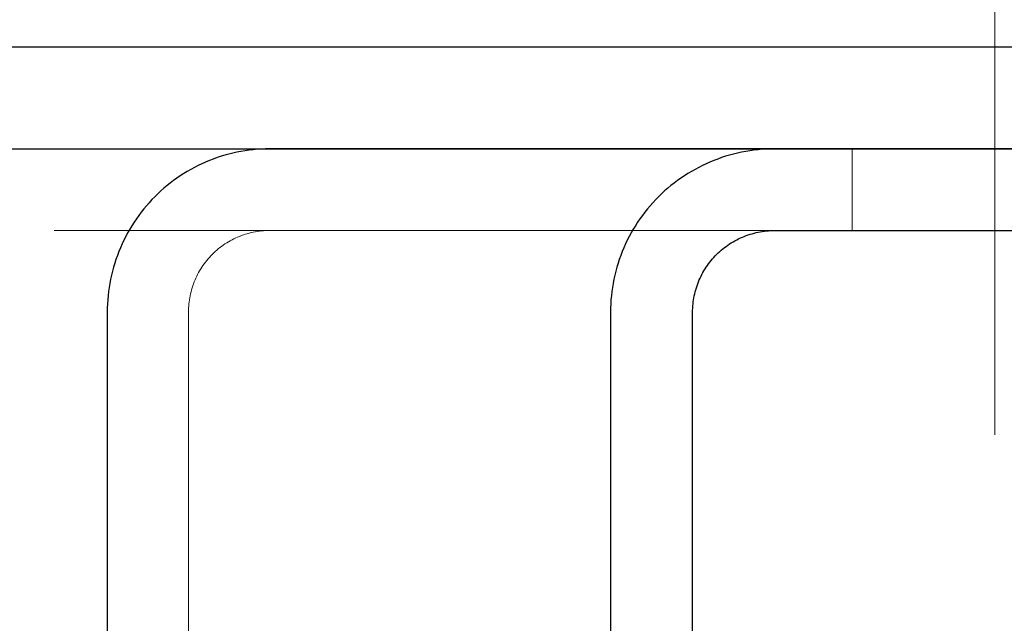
# Model space of a CAD drawing. Header units: millimetres. Extents: x -870 to -358, y 12812 to 13184.
# Tile 22 of 32: x -604.25 to -599.43, y 12903.19 to 12906.15. Entities that reach past the tile are written whole.
import ezdxf

# ---------------------------------------------------------------- set-up
doc = ezdxf.new("R2010")
doc.units = ezdxf.units.MM
doc.header["$LTSCALE"] = 10
doc.linetypes.add('HIDDEN', pattern=[0.375, 0.25, -0.125])
doc.linetypes.add('MITTE', pattern=[2, 1.25, -0.25, 0.25, -0.25])
for name, color, linetype, lineweight in [('PS_Hidden', 2, 'HIDDEN', 9), ('PS_Mid', 5, 'MITTE', 15), ('PS_Shape', 161, 'Continuous', 30), ('PS_SOLID', 7, 'Continuous', 30)]:
    doc.layers.add(name, color=color, linetype=linetype, lineweight=lineweight)

# ---------------------------------------------------------------- blocks, each defined once
blk = doc.blocks.new('*X209')
at = {"layer": 'PS_Hidden', "color": 2, "linetype": 'HIDDEN'}
for p, q in [((-600.176, 12905.1153), (-600.176, 12905.5153)), ((-603.1581, 12905.0938), (-603.1676, 12905.0904)), ((-603.1485, 12905.0969), (-603.1581, 12905.0938)), ((-603.1389, 12905.0998), (-603.1485, 12905.0969)), ((-603.1291, 12905.1025), (-603.1389, 12905.0998)), ((-603.1193, 12905.1049), (-603.1291, 12905.1025)), ((-603.1095, 12905.1071), (-603.1193, 12905.1049)), ((-603.0996, 12905.109), (-603.1095, 12905.1071)), ((-603.0897, 12905.1107), (-603.0996, 12905.109)), ((-603.0797, 12905.1121), (-603.0897, 12905.1107)), ((-603.0697, 12905.1132), (-603.0797, 12905.1121)), ((-603.0596, 12905.1141), (-603.0697, 12905.1132)), ((-603.0496, 12905.1148), (-603.0596, 12905.1141)), ((-603.0395, 12905.1151), (-603.0496, 12905.1148)), ((-603.0294, 12905.1153), (-603.0395, 12905.1151)), ((-600.5548, 12905.1153), (-603.0294, 12905.1153)), ((-603.2483, 12905.0493), (-603.2567, 12905.0436)), ((-603.2398, 12905.0547), (-603.2483, 12905.0493)), ((-603.2312, 12905.06), (-603.2398, 12905.0547)), ((-603.2225, 12905.065), (-603.2312, 12905.06)), ((-603.2136, 12905.0698), (-603.2225, 12905.065)), ((-603.2046, 12905.0744), (-603.2136, 12905.0698)), ((-603.1955, 12905.0787), (-603.2046, 12905.0744)), ((-603.1863, 12905.0829), (-603.1955, 12905.0787)), ((-603.177, 12905.0867), (-603.1863, 12905.0829)), ((-603.1676, 12905.0904), (-603.177, 12905.0867)), ((-603.3107, 12904.9981), (-603.3177, 12904.9909)), ((-603.3035, 12905.0052), (-603.3107, 12904.9981)), ((-603.2961, 12905.0121), (-603.3035, 12905.0052)), ((-603.2885, 12905.0188), (-603.2961, 12905.0121)), ((-603.2808, 12905.0253), (-603.2885, 12905.0188)), ((-603.2729, 12905.0316), (-603.2808, 12905.0253)), ((-603.2648, 12905.0377), (-603.2729, 12905.0316)), ((-603.2567, 12905.0436), (-603.2648, 12905.0377)), ((-603.35, 12904.952), (-603.3559, 12904.9438)), ((-603.344, 12904.9601), (-603.35, 12904.952)), ((-603.3377, 12904.9681), (-603.344, 12904.9601)), ((-603.3312, 12904.9758), (-603.3377, 12904.9681)), ((-603.3246, 12904.9834), (-603.3312, 12904.9758)), ((-603.3177, 12904.9909), (-603.3246, 12904.9834)), ((-603.382, 12904.9005), (-603.3865, 12904.8914)), ((-603.3772, 12904.9094), (-603.382, 12904.9005)), ((-603.3722, 12904.9182), (-603.3772, 12904.9094)), ((-603.367, 12904.9269), (-603.3722, 12904.9182)), ((-603.3615, 12904.9354), (-603.367, 12904.9269)), ((-603.3559, 12904.9438), (-603.3615, 12904.9354)), ((-603.4024, 12904.8542), (-603.4058, 12904.8447)), ((-603.3988, 12904.8637), (-603.4024, 12904.8542)), ((-603.3949, 12904.873), (-603.3988, 12904.8637)), ((-603.3909, 12904.8823), (-603.3949, 12904.873)), ((-603.3865, 12904.8914), (-603.3909, 12904.8823)), ((-603.4169, 12904.8057), (-603.419, 12904.7958)), ((-603.4145, 12904.8155), (-603.4169, 12904.8057)), ((-603.4118, 12904.8253), (-603.4145, 12904.8155)), ((-603.4089, 12904.835), (-603.4118, 12904.8253)), ((-603.4058, 12904.8447), (-603.4089, 12904.835)), ((-603.4251, 12904.7557), (-603.426, 12904.7457)), ((-603.424, 12904.7658), (-603.4251, 12904.7557)), ((-603.4226, 12904.7758), (-603.424, 12904.7658)), ((-603.4209, 12904.7858), (-603.4226, 12904.7758)), ((-603.419, 12904.7958), (-603.4209, 12904.7858)), ((-603.427, 12904.7254), (-603.4272, 12904.7153)), ((-603.4272, 12904.7153), (-603.4272, 12900.3153)), ((-603.4272, 12904.7153), (-603.4272, 12904.7153)), ((-603.4267, 12904.7355), (-603.427, 12904.7254)), ((-603.426, 12904.7457), (-603.4267, 12904.7355))]:
    blk.add_line(p, q, dxfattribs=at)
at = {"layer": 'PS_Mid', "color": 5, "linetype": 'MITTE'}
blk.add_line((-599.476, 12906.5153), (-599.476, 12904.1153), dxfattribs=at)
at = {"layer": 'PS_SOLID', "color": 7, "linetype": 'Continuous'}
for p, q in [((-603.2676, 12905.4786), (-603.2867, 12905.4723)), ((-603.2483, 12905.4844), (-603.2676, 12905.4786)), ((-603.2288, 12905.4897), (-603.2483, 12905.4844)), ((-603.2093, 12905.4946), (-603.2288, 12905.4897)), ((-603.1896, 12905.4989), (-603.2093, 12905.4946)), ((-603.1698, 12905.5027), (-603.1896, 12905.4989)), ((-603.1499, 12905.5061), (-603.1698, 12905.5027)), ((-603.1299, 12905.5089), (-603.1499, 12905.5061)), ((-603.1099, 12905.5112), (-603.1299, 12905.5089)), ((-603.0898, 12905.513), (-603.1099, 12905.5112)), ((-603.0697, 12905.5143), (-603.0898, 12905.513)), ((-603.0496, 12905.515), (-603.0697, 12905.5143)), ((-603.0294, 12905.5153), (-603.0496, 12905.515)), ((-600.5548, 12905.5153), (-603.0294, 12905.5153)), ((-600.7956, 12905.4786), (-600.815, 12905.4723)), ((-600.7761, 12905.4844), (-600.7956, 12905.4786)), ((-600.7564, 12905.4897), (-600.7761, 12905.4844)), ((-600.7366, 12905.4946), (-600.7564, 12905.4897)), ((-600.7167, 12905.4989), (-600.7366, 12905.4946)), ((-600.6967, 12905.5027), (-600.7167, 12905.4989)), ((-600.6766, 12905.5061), (-600.6967, 12905.5027)), ((-600.6564, 12905.5089), (-600.6766, 12905.5061)), ((-600.6362, 12905.5112), (-600.6564, 12905.5089)), ((-600.6159, 12905.513), (-600.6362, 12905.5112)), ((-600.5955, 12905.5143), (-600.6159, 12905.513)), ((-600.5752, 12905.515), (-600.5955, 12905.5143)), ((-600.5548, 12905.5153), (-600.5752, 12905.515)), ((-592.1071, 12905.5153), (-600.5548, 12905.5153)), ((-603.3798, 12905.4335), (-603.3977, 12905.4244)), ((-603.3616, 12905.4422), (-603.3798, 12905.4335)), ((-603.3431, 12905.4504), (-603.3616, 12905.4422)), ((-603.3245, 12905.4582), (-603.3431, 12905.4504)), ((-603.3057, 12905.4655), (-603.3245, 12905.4582)), ((-603.2867, 12905.4723), (-603.3057, 12905.4655)), ((-600.9091, 12905.4335), (-600.9273, 12905.4244)), ((-600.8907, 12905.4422), (-600.9091, 12905.4335)), ((-600.872, 12905.4504), (-600.8907, 12905.4422)), ((-600.8532, 12905.4582), (-600.872, 12905.4504)), ((-600.8342, 12905.4655), (-600.8532, 12905.4582)), ((-600.815, 12905.4723), (-600.8342, 12905.4655)), ((-603.4672, 12905.3833), (-603.4839, 12905.3719)), ((-603.4502, 12905.3942), (-603.4672, 12905.3833)), ((-603.433, 12905.4047), (-603.4502, 12905.3942)), ((-603.4155, 12905.4148), (-603.433, 12905.4047)), ((-603.3977, 12905.4244), (-603.4155, 12905.4148)), ((-600.9975, 12905.3833), (-601.0144, 12905.3719)), ((-600.9803, 12905.3942), (-600.9975, 12905.3833)), ((-600.9629, 12905.4047), (-600.9803, 12905.3942)), ((-600.9452, 12905.4148), (-600.9629, 12905.4047)), ((-600.9273, 12905.4244), (-600.9452, 12905.4148)), ((-603.5321, 12905.3353), (-603.5476, 12905.3223)), ((-603.5164, 12905.3479), (-603.5321, 12905.3353)), ((-603.5003, 12905.3601), (-603.5164, 12905.3479)), ((-603.4839, 12905.3719), (-603.5003, 12905.3601)), ((-601.0632, 12905.3353), (-601.0788, 12905.3223)), ((-601.0472, 12905.3479), (-601.0632, 12905.3353)), ((-601.031, 12905.3601), (-601.0472, 12905.3479)), ((-601.0144, 12905.3719), (-601.031, 12905.3601)), ((-603.5775, 12905.2951), (-603.5919, 12905.281)), ((-603.5627, 12905.3089), (-603.5775, 12905.2951)), ((-603.5476, 12905.3223), (-603.5627, 12905.3089)), ((-601.1091, 12905.2951), (-601.1237, 12905.281)), ((-601.0941, 12905.3089), (-601.1091, 12905.2951)), ((-601.0788, 12905.3223), (-601.0941, 12905.3089)), ((-603.6197, 12905.2516), (-603.633, 12905.2364)), ((-603.606, 12905.2665), (-603.6197, 12905.2516)), ((-603.5919, 12905.281), (-603.606, 12905.2665)), ((-601.1518, 12905.2516), (-601.1652, 12905.2364)), ((-601.1379, 12905.2665), (-601.1518, 12905.2516)), ((-601.1237, 12905.281), (-601.1379, 12905.2665)), ((-603.6585, 12905.205), (-603.6706, 12905.1888)), ((-603.6459, 12905.2208), (-603.6585, 12905.205)), ((-603.633, 12905.2364), (-603.6459, 12905.2208)), ((-601.191, 12905.205), (-601.2033, 12905.1888)), ((-601.1783, 12905.2208), (-601.191, 12905.205)), ((-601.1652, 12905.2364), (-601.1783, 12905.2208)), ((-603.6936, 12905.1555), (-603.7045, 12905.1384)), ((-603.6823, 12905.1723), (-603.6936, 12905.1555)), ((-603.6706, 12905.1888), (-603.6823, 12905.1723)), ((-601.2265, 12905.1555), (-601.2375, 12905.1384)), ((-601.2151, 12905.1723), (-601.2265, 12905.1555)), ((-601.2033, 12905.1888), (-601.2151, 12905.1723)), ((-603.725, 12905.1035), (-603.7345, 12905.0857)), ((-603.715, 12905.1211), (-603.725, 12905.1035)), ((-603.7045, 12905.1384), (-603.715, 12905.1211)), ((-601.2582, 12905.1035), (-601.2679, 12905.0857)), ((-601.2481, 12905.1211), (-601.2582, 12905.1035)), ((-601.2375, 12905.1384), (-601.2481, 12905.1211)), ((-600.6945, 12905.0904), (-600.6849, 12905.0938)), ((-600.6849, 12905.0938), (-600.6752, 12905.0969)), ((-600.6752, 12905.0969), (-600.6654, 12905.0998)), ((-600.6654, 12905.0998), (-600.6556, 12905.1025)), ((-600.6556, 12905.1025), (-600.6457, 12905.1049)), ((-600.6457, 12905.1049), (-600.6357, 12905.1071)), ((-600.6357, 12905.1071), (-600.6257, 12905.109)), ((-600.6257, 12905.109), (-600.6157, 12905.1107)), ((-600.6157, 12905.1107), (-600.6056, 12905.1121)), ((-600.6056, 12905.1121), (-600.5955, 12905.1132)), ((-600.5955, 12905.1132), (-600.5853, 12905.1141)), ((-600.5853, 12905.1141), (-600.5751, 12905.1148)), ((-600.5751, 12905.1148), (-600.565, 12905.1151)), ((-600.565, 12905.1151), (-600.5548, 12905.1153)), ((-600.5548, 12905.1153), (-592.1071, 12905.1153)), ((-600.5548, 12905.1153), (-600.5548, 12905.1153)), ((-603.7523, 12905.0493), (-603.7604, 12905.0308)), ((-603.7436, 12905.0676), (-603.7523, 12905.0493)), ((-603.7345, 12905.0857), (-603.7436, 12905.0676)), ((-601.2858, 12905.0493), (-601.2941, 12905.0308)), ((-601.2771, 12905.0676), (-601.2858, 12905.0493)), ((-601.2679, 12905.0857), (-601.2771, 12905.0676)), ((-600.7846, 12905.0436), (-600.7761, 12905.0493)), ((-600.7761, 12905.0493), (-600.7676, 12905.0547)), ((-600.7676, 12905.0547), (-600.7588, 12905.06)), ((-600.7588, 12905.06), (-600.75, 12905.065)), ((-600.75, 12905.065), (-600.741, 12905.0698)), ((-600.741, 12905.0698), (-600.7319, 12905.0744)), ((-600.7319, 12905.0744), (-600.7227, 12905.0787)), ((-600.7227, 12905.0787), (-600.7134, 12905.0829)), ((-600.7134, 12905.0829), (-600.704, 12905.0867)), ((-600.704, 12905.0867), (-600.6945, 12905.0904)), ((-603.7682, 12905.012), (-603.7754, 12904.9931)), ((-603.7604, 12905.0308), (-603.7682, 12905.012)), ((-601.3019, 12905.012), (-601.3092, 12904.9931)), ((-601.2941, 12905.0308), (-601.3019, 12905.012)), ((-600.8463, 12904.9909), (-600.8392, 12904.9981)), ((-600.8392, 12904.9981), (-600.8319, 12905.0052)), ((-600.8319, 12905.0052), (-600.8244, 12905.0121)), ((-600.8244, 12905.0121), (-600.8168, 12905.0188)), ((-600.8168, 12905.0188), (-600.809, 12905.0253)), ((-600.809, 12905.0253), (-600.801, 12905.0316)), ((-600.801, 12905.0316), (-600.7929, 12905.0377)), ((-600.7929, 12905.0377), (-600.7846, 12905.0436)), ((-603.7884, 12904.9548), (-603.7942, 12904.9354)), ((-603.7822, 12904.974), (-603.7884, 12904.9548)), ((-603.7754, 12904.9931), (-603.7822, 12904.974)), ((-601.3224, 12904.9548), (-601.3283, 12904.9354)), ((-601.3161, 12904.974), (-601.3224, 12904.9548)), ((-601.3092, 12904.9931), (-601.3161, 12904.974)), ((-600.8849, 12904.9438), (-600.879, 12904.952)), ((-600.879, 12904.952), (-600.8729, 12904.9601)), ((-600.8729, 12904.9601), (-600.8665, 12904.9681)), ((-600.8665, 12904.9681), (-600.86, 12904.9758)), ((-600.86, 12904.9758), (-600.8533, 12904.9834)), ((-600.8533, 12904.9834), (-600.8463, 12904.9909)), ((-603.7995, 12904.9158), (-603.8043, 12904.8961)), ((-603.7942, 12904.9354), (-603.7995, 12904.9158)), ((-601.3336, 12904.9158), (-601.3385, 12904.8961)), ((-601.3283, 12904.9354), (-601.3336, 12904.9158)), ((-600.9159, 12904.8914), (-600.9113, 12904.9005)), ((-600.9113, 12904.9005), (-600.9065, 12904.9094)), ((-600.9065, 12904.9094), (-600.9014, 12904.9182)), ((-600.9014, 12904.9182), (-600.8962, 12904.9269)), ((-600.8962, 12904.9269), (-600.8907, 12904.9354)), ((-600.8907, 12904.9354), (-600.8849, 12904.9438)), ((-603.8124, 12904.8564), (-603.8157, 12904.8364)), ((-603.8086, 12904.8763), (-603.8124, 12904.8564)), ((-603.8043, 12904.8961), (-603.8086, 12904.8763)), ((-601.3467, 12904.8564), (-601.35, 12904.8364)), ((-601.3428, 12904.8763), (-601.3467, 12904.8564)), ((-601.3385, 12904.8961), (-601.3428, 12904.8763)), ((-600.9354, 12904.8447), (-600.932, 12904.8542)), ((-600.932, 12904.8542), (-600.9283, 12904.8637)), ((-600.9283, 12904.8637), (-600.9244, 12904.873)), ((-600.9244, 12904.873), (-600.9203, 12904.8823)), ((-600.9203, 12904.8823), (-600.9159, 12904.8914)), ((-603.8185, 12904.8163), (-603.8208, 12904.7962)), ((-603.8157, 12904.8364), (-603.8185, 12904.8163)), ((-601.3529, 12904.8163), (-601.3552, 12904.7962)), ((-601.35, 12904.8364), (-601.3529, 12904.8163)), ((-600.9488, 12904.7958), (-600.9466, 12904.8057)), ((-600.9466, 12904.8057), (-600.9442, 12904.8155)), ((-600.9442, 12904.8155), (-600.9415, 12904.8253)), ((-600.9415, 12904.8253), (-600.9386, 12904.835)), ((-600.9386, 12904.835), (-600.9354, 12904.8447)), ((-603.8239, 12904.7558), (-603.8247, 12904.7355)), ((-603.8226, 12904.776), (-603.8239, 12904.7558)), ((-603.8208, 12904.7962), (-603.8226, 12904.776)), ((-601.3583, 12904.7558), (-601.3591, 12904.7355)), ((-601.357, 12904.776), (-601.3583, 12904.7558)), ((-601.3552, 12904.7962), (-601.357, 12904.776)), ((-600.9559, 12904.7457), (-600.955, 12904.7557)), ((-600.955, 12904.7557), (-600.9538, 12904.7658)), ((-600.9538, 12904.7658), (-600.9524, 12904.7758)), ((-600.9524, 12904.7758), (-600.9507, 12904.7858)), ((-600.9507, 12904.7858), (-600.9488, 12904.7958)), ((-603.8247, 12904.7355), (-603.8249, 12904.7153)), ((-603.8249, 12904.7153), (-603.8249, 12904.7153)), ((-603.8249, 12904.7153), (-603.8249, 12900.3153)), ((-601.3591, 12904.7355), (-601.3593, 12904.7153)), ((-601.3593, 12904.7153), (-601.3593, 12900.3153)), ((-601.3593, 12904.7153), (-601.3593, 12904.7153)), ((-600.957, 12904.7153), (-600.9569, 12904.7254)), ((-600.957, 12900.3153), (-600.957, 12904.7153)), ((-600.9569, 12904.7254), (-600.9565, 12904.7355)), ((-600.9565, 12904.7355), (-600.9559, 12904.7457))]:
    blk.add_line(p, q, dxfattribs=at)
blk = doc.blocks.new('*X271')
at = {"layer": 'PS_Hidden', "color": 2, "linetype": 'HIDDEN'}
for p, q in [((-603.2676, 12905.4786), (-603.2867, 12905.4723)), ((-603.2483, 12905.4844), (-603.2676, 12905.4786)), ((-603.2288, 12905.4897), (-603.2483, 12905.4844)), ((-603.2093, 12905.4946), (-603.2288, 12905.4897)), ((-603.1896, 12905.4989), (-603.2093, 12905.4946)), ((-603.1698, 12905.5027), (-603.1896, 12905.4989)), ((-603.1499, 12905.5061), (-603.1698, 12905.5027)), ((-603.1299, 12905.5089), (-603.1499, 12905.5061)), ((-603.1099, 12905.5112), (-603.1299, 12905.5089)), ((-603.0898, 12905.513), (-603.1099, 12905.5112)), ((-603.0697, 12905.5143), (-603.0898, 12905.513)), ((-603.0496, 12905.515), (-603.0697, 12905.5143)), ((-603.0294, 12905.5153), (-603.0496, 12905.515)), ((-600.7956, 12905.4786), (-600.815, 12905.4723)), ((-600.7761, 12905.4844), (-600.7956, 12905.4786)), ((-600.7564, 12905.4897), (-600.7761, 12905.4844)), ((-600.7366, 12905.4946), (-600.7564, 12905.4897)), ((-600.7167, 12905.4989), (-600.7366, 12905.4946)), ((-600.6967, 12905.5027), (-600.7167, 12905.4989)), ((-600.6766, 12905.5061), (-600.6967, 12905.5027)), ((-600.6564, 12905.5089), (-600.6766, 12905.5061)), ((-600.6362, 12905.5112), (-600.6564, 12905.5089)), ((-600.6159, 12905.513), (-600.6362, 12905.5112)), ((-600.5955, 12905.5143), (-600.6159, 12905.513)), ((-600.5752, 12905.515), (-600.5955, 12905.5143)), ((-600.5548, 12905.5153), (-600.5752, 12905.515)), ((-600.176, 12905.1153), (-600.176, 12905.5153)), ((-603.3798, 12905.4335), (-603.3977, 12905.4244)), ((-603.3616, 12905.4422), (-603.3798, 12905.4335)), ((-603.3431, 12905.4504), (-603.3616, 12905.4422)), ((-603.3245, 12905.4582), (-603.3431, 12905.4504)), ((-603.3057, 12905.4655), (-603.3245, 12905.4582)), ((-603.2867, 12905.4723), (-603.3057, 12905.4655)), ((-600.9091, 12905.4335), (-600.9273, 12905.4244)), ((-600.8907, 12905.4422), (-600.9091, 12905.4335)), ((-600.872, 12905.4504), (-600.8907, 12905.4422)), ((-600.8532, 12905.4582), (-600.872, 12905.4504)), ((-600.8342, 12905.4655), (-600.8532, 12905.4582)), ((-600.815, 12905.4723), (-600.8342, 12905.4655)), ((-603.4672, 12905.3833), (-603.4839, 12905.3719)), ((-603.4502, 12905.3942), (-603.4672, 12905.3833)), ((-603.433, 12905.4047), (-603.4502, 12905.3942)), ((-603.4155, 12905.4148), (-603.433, 12905.4047)), ((-603.3977, 12905.4244), (-603.4155, 12905.4148)), ((-600.9975, 12905.3833), (-601.0144, 12905.3719)), ((-600.9803, 12905.3942), (-600.9975, 12905.3833)), ((-600.9629, 12905.4047), (-600.9803, 12905.3942)), ((-600.9452, 12905.4148), (-600.9629, 12905.4047)), ((-600.9273, 12905.4244), (-600.9452, 12905.4148)), ((-603.5321, 12905.3353), (-603.5476, 12905.3223)), ((-603.5164, 12905.3479), (-603.5321, 12905.3353)), ((-603.5003, 12905.3601), (-603.5164, 12905.3479)), ((-603.4839, 12905.3719), (-603.5003, 12905.3601)), ((-601.0632, 12905.3353), (-601.0788, 12905.3223)), ((-601.0472, 12905.3479), (-601.0632, 12905.3353)), ((-601.031, 12905.3601), (-601.0472, 12905.3479)), ((-601.0144, 12905.3719), (-601.031, 12905.3601)), ((-603.5775, 12905.2951), (-603.5919, 12905.281)), ((-603.5627, 12905.3089), (-603.5775, 12905.2951)), ((-603.5476, 12905.3223), (-603.5627, 12905.3089)), ((-601.1091, 12905.2951), (-601.1237, 12905.281)), ((-601.0941, 12905.3089), (-601.1091, 12905.2951)), ((-601.0788, 12905.3223), (-601.0941, 12905.3089)), ((-603.6197, 12905.2516), (-603.633, 12905.2364)), ((-603.606, 12905.2665), (-603.6197, 12905.2516)), ((-603.5919, 12905.281), (-603.606, 12905.2665)), ((-601.1518, 12905.2516), (-601.1652, 12905.2364)), ((-601.1379, 12905.2665), (-601.1518, 12905.2516)), ((-601.1237, 12905.281), (-601.1379, 12905.2665)), ((-603.6585, 12905.205), (-603.6706, 12905.1888)), ((-603.6459, 12905.2208), (-603.6585, 12905.205)), ((-603.633, 12905.2364), (-603.6459, 12905.2208)), ((-601.191, 12905.205), (-601.2033, 12905.1888)), ((-601.1783, 12905.2208), (-601.191, 12905.205)), ((-601.1652, 12905.2364), (-601.1783, 12905.2208)), ((-603.6936, 12905.1555), (-603.7045, 12905.1384)), ((-603.6823, 12905.1723), (-603.6936, 12905.1555)), ((-603.6706, 12905.1888), (-603.6823, 12905.1723)), ((-601.2265, 12905.1555), (-601.2375, 12905.1384)), ((-601.2151, 12905.1723), (-601.2265, 12905.1555)), ((-601.2033, 12905.1888), (-601.2151, 12905.1723)), ((-649.0856, 12905.1153), (-564.9733, 12905.1153)), ((-603.725, 12905.1035), (-603.7345, 12905.0857)), ((-603.715, 12905.1211), (-603.725, 12905.1035)), ((-603.7045, 12905.1384), (-603.715, 12905.1211)), ((-603.1581, 12905.0938), (-603.1676, 12905.0904)), ((-603.1485, 12905.0969), (-603.1581, 12905.0938)), ((-603.1389, 12905.0998), (-603.1485, 12905.0969)), ((-603.1291, 12905.1025), (-603.1389, 12905.0998)), ((-603.1193, 12905.1049), (-603.1291, 12905.1025)), ((-603.1095, 12905.1071), (-603.1193, 12905.1049)), ((-603.0996, 12905.109), (-603.1095, 12905.1071)), ((-603.0897, 12905.1107), (-603.0996, 12905.109)), ((-603.0797, 12905.1121), (-603.0897, 12905.1107)), ((-603.0697, 12905.1132), (-603.0797, 12905.1121)), ((-603.0596, 12905.1141), (-603.0697, 12905.1132)), ((-603.0496, 12905.1148), (-603.0596, 12905.1141)), ((-603.0395, 12905.1151), (-603.0496, 12905.1148)), ((-603.0294, 12905.1153), (-603.0395, 12905.1151)), ((-601.2582, 12905.1035), (-601.2679, 12905.0857)), ((-601.2481, 12905.1211), (-601.2582, 12905.1035)), ((-601.2375, 12905.1384), (-601.2481, 12905.1211)), ((-600.6945, 12905.0904), (-600.6849, 12905.0938)), ((-600.6849, 12905.0938), (-600.6752, 12905.0969)), ((-600.6752, 12905.0969), (-600.6654, 12905.0998)), ((-600.6654, 12905.0998), (-600.6556, 12905.1025)), ((-600.6556, 12905.1025), (-600.6457, 12905.1049)), ((-600.6457, 12905.1049), (-600.6357, 12905.1071)), ((-600.6357, 12905.1071), (-600.6257, 12905.109)), ((-600.6257, 12905.109), (-600.6157, 12905.1107)), ((-600.6157, 12905.1107), (-600.6056, 12905.1121)), ((-600.6056, 12905.1121), (-600.5955, 12905.1132)), ((-600.5955, 12905.1132), (-600.5853, 12905.1141)), ((-600.5853, 12905.1141), (-600.5751, 12905.1148)), ((-600.5751, 12905.1148), (-600.565, 12905.1151)), ((-600.565, 12905.1151), (-600.5548, 12905.1153)), ((-600.5548, 12905.1153), (-600.5548, 12905.1153)), ((-603.7523, 12905.0493), (-603.7604, 12905.0308)), ((-603.7436, 12905.0676), (-603.7523, 12905.0493)), ((-603.7345, 12905.0857), (-603.7436, 12905.0676)), ((-603.2483, 12905.0493), (-603.2567, 12905.0436)), ((-603.2398, 12905.0547), (-603.2483, 12905.0493)), ((-603.2312, 12905.06), (-603.2398, 12905.0547)), ((-603.2225, 12905.065), (-603.2312, 12905.06)), ((-603.2136, 12905.0698), (-603.2225, 12905.065)), ((-603.2046, 12905.0744), (-603.2136, 12905.0698)), ((-603.1955, 12905.0787), (-603.2046, 12905.0744)), ((-603.1863, 12905.0829), (-603.1955, 12905.0787)), ((-603.177, 12905.0867), (-603.1863, 12905.0829)), ((-603.1676, 12905.0904), (-603.177, 12905.0867)), ((-601.2858, 12905.0493), (-601.2941, 12905.0308)), ((-601.2771, 12905.0676), (-601.2858, 12905.0493)), ((-601.2679, 12905.0857), (-601.2771, 12905.0676)), ((-600.7846, 12905.0436), (-600.7761, 12905.0493)), ((-600.7761, 12905.0493), (-600.7676, 12905.0547)), ((-600.7676, 12905.0547), (-600.7588, 12905.06)), ((-600.7588, 12905.06), (-600.75, 12905.065)), ((-600.75, 12905.065), (-600.741, 12905.0698)), ((-600.741, 12905.0698), (-600.7319, 12905.0744)), ((-600.7319, 12905.0744), (-600.7227, 12905.0787)), ((-600.7227, 12905.0787), (-600.7134, 12905.0829)), ((-600.7134, 12905.0829), (-600.704, 12905.0867)), ((-600.704, 12905.0867), (-600.6945, 12905.0904)), ((-603.7682, 12905.012), (-603.7754, 12904.9931)), ((-603.7604, 12905.0308), (-603.7682, 12905.012)), ((-603.3107, 12904.9981), (-603.3177, 12904.9909)), ((-603.3035, 12905.0052), (-603.3107, 12904.9981)), ((-603.2961, 12905.0121), (-603.3035, 12905.0052)), ((-603.2885, 12905.0188), (-603.2961, 12905.0121)), ((-603.2808, 12905.0253), (-603.2885, 12905.0188)), ((-603.2729, 12905.0316), (-603.2808, 12905.0253)), ((-603.2648, 12905.0377), (-603.2729, 12905.0316)), ((-603.2567, 12905.0436), (-603.2648, 12905.0377)), ((-601.3019, 12905.012), (-601.3092, 12904.9931)), ((-601.2941, 12905.0308), (-601.3019, 12905.012)), ((-600.8463, 12904.9909), (-600.8392, 12904.9981)), ((-600.8392, 12904.9981), (-600.8319, 12905.0052)), ((-600.8319, 12905.0052), (-600.8244, 12905.0121)), ((-600.8244, 12905.0121), (-600.8168, 12905.0188)), ((-600.8168, 12905.0188), (-600.809, 12905.0253)), ((-600.809, 12905.0253), (-600.801, 12905.0316)), ((-600.801, 12905.0316), (-600.7929, 12905.0377)), ((-600.7929, 12905.0377), (-600.7846, 12905.0436)), ((-603.7884, 12904.9548), (-603.7942, 12904.9354)), ((-603.7822, 12904.974), (-603.7884, 12904.9548)), ((-603.7754, 12904.9931), (-603.7822, 12904.974)), ((-603.35, 12904.952), (-603.3559, 12904.9438)), ((-603.344, 12904.9601), (-603.35, 12904.952)), ((-603.3377, 12904.9681), (-603.344, 12904.9601)), ((-603.3312, 12904.9758), (-603.3377, 12904.9681)), ((-603.3246, 12904.9834), (-603.3312, 12904.9758)), ((-603.3177, 12904.9909), (-603.3246, 12904.9834)), ((-601.3224, 12904.9548), (-601.3283, 12904.9354)), ((-601.3161, 12904.974), (-601.3224, 12904.9548)), ((-601.3092, 12904.9931), (-601.3161, 12904.974)), ((-600.8849, 12904.9438), (-600.879, 12904.952)), ((-600.879, 12904.952), (-600.8729, 12904.9601)), ((-600.8729, 12904.9601), (-600.8665, 12904.9681)), ((-600.8665, 12904.9681), (-600.86, 12904.9758)), ((-600.86, 12904.9758), (-600.8533, 12904.9834)), ((-600.8533, 12904.9834), (-600.8463, 12904.9909)), ((-603.7995, 12904.9158), (-603.8043, 12904.8961)), ((-603.7942, 12904.9354), (-603.7995, 12904.9158)), ((-603.382, 12904.9005), (-603.3865, 12904.8914)), ((-603.3772, 12904.9094), (-603.382, 12904.9005)), ((-603.3722, 12904.9182), (-603.3772, 12904.9094)), ((-603.367, 12904.9269), (-603.3722, 12904.9182)), ((-603.3615, 12904.9354), (-603.367, 12904.9269)), ((-603.3559, 12904.9438), (-603.3615, 12904.9354)), ((-601.3336, 12904.9158), (-601.3385, 12904.8961)), ((-601.3283, 12904.9354), (-601.3336, 12904.9158)), ((-600.9159, 12904.8914), (-600.9113, 12904.9005)), ((-600.9113, 12904.9005), (-600.9065, 12904.9094)), ((-600.9065, 12904.9094), (-600.9014, 12904.9182)), ((-600.9014, 12904.9182), (-600.8962, 12904.9269)), ((-600.8962, 12904.9269), (-600.8907, 12904.9354)), ((-600.8907, 12904.9354), (-600.8849, 12904.9438)), ((-603.8124, 12904.8564), (-603.8157, 12904.8364)), ((-603.8086, 12904.8763), (-603.8124, 12904.8564)), ((-603.8043, 12904.8961), (-603.8086, 12904.8763)), ((-603.4024, 12904.8542), (-603.4058, 12904.8447)), ((-603.3988, 12904.8637), (-603.4024, 12904.8542)), ((-603.3949, 12904.873), (-603.3988, 12904.8637)), ((-603.3909, 12904.8823), (-603.3949, 12904.873)), ((-603.3865, 12904.8914), (-603.3909, 12904.8823)), ((-601.3467, 12904.8564), (-601.35, 12904.8364)), ((-601.3428, 12904.8763), (-601.3467, 12904.8564)), ((-601.3385, 12904.8961), (-601.3428, 12904.8763)), ((-600.9354, 12904.8447), (-600.932, 12904.8542)), ((-600.932, 12904.8542), (-600.9283, 12904.8637)), ((-600.9283, 12904.8637), (-600.9244, 12904.873)), ((-600.9244, 12904.873), (-600.9203, 12904.8823)), ((-600.9203, 12904.8823), (-600.9159, 12904.8914)), ((-603.8185, 12904.8163), (-603.8208, 12904.7962)), ((-603.8157, 12904.8364), (-603.8185, 12904.8163)), ((-603.4169, 12904.8057), (-603.419, 12904.7958)), ((-603.4145, 12904.8155), (-603.4169, 12904.8057)), ((-603.4118, 12904.8253), (-603.4145, 12904.8155)), ((-603.4089, 12904.835), (-603.4118, 12904.8253)), ((-603.4058, 12904.8447), (-603.4089, 12904.835)), ((-601.3529, 12904.8163), (-601.3552, 12904.7962)), ((-601.35, 12904.8364), (-601.3529, 12904.8163)), ((-600.9488, 12904.7958), (-600.9466, 12904.8057)), ((-600.9466, 12904.8057), (-600.9442, 12904.8155)), ((-600.9442, 12904.8155), (-600.9415, 12904.8253)), ((-600.9415, 12904.8253), (-600.9386, 12904.835)), ((-600.9386, 12904.835), (-600.9354, 12904.8447)), ((-603.8239, 12904.7558), (-603.8247, 12904.7355)), ((-603.8226, 12904.776), (-603.8239, 12904.7558)), ((-603.8208, 12904.7962), (-603.8226, 12904.776)), ((-603.4251, 12904.7557), (-603.426, 12904.7457)), ((-603.424, 12904.7658), (-603.4251, 12904.7557)), ((-603.4226, 12904.7758), (-603.424, 12904.7658)), ((-603.4209, 12904.7858), (-603.4226, 12904.7758)), ((-603.419, 12904.7958), (-603.4209, 12904.7858)), ((-601.3583, 12904.7558), (-601.3591, 12904.7355)), ((-601.357, 12904.776), (-601.3583, 12904.7558)), ((-601.3552, 12904.7962), (-601.357, 12904.776)), ((-600.9559, 12904.7457), (-600.955, 12904.7557)), ((-600.955, 12904.7557), (-600.9538, 12904.7658)), ((-600.9538, 12904.7658), (-600.9524, 12904.7758)), ((-600.9524, 12904.7758), (-600.9507, 12904.7858)), ((-600.9507, 12904.7858), (-600.9488, 12904.7958)), ((-603.8247, 12904.7355), (-603.8249, 12904.7153)), ((-603.8249, 12904.7153), (-603.8249, 12904.7153)), ((-603.8249, 12904.7153), (-603.8249, 12900.3153)), ((-603.427, 12904.7254), (-603.4272, 12904.7153)), ((-603.4272, 12904.7153), (-603.4272, 12900.3153)), ((-603.4272, 12904.7153), (-603.4272, 12904.7153)), ((-603.4267, 12904.7355), (-603.427, 12904.7254)), ((-603.426, 12904.7457), (-603.4267, 12904.7355)), ((-601.3591, 12904.7355), (-601.3593, 12904.7153)), ((-601.3593, 12904.7153), (-601.3593, 12900.3153)), ((-601.3593, 12904.7153), (-601.3593, 12904.7153)), ((-600.957, 12904.7153), (-600.9569, 12904.7254)), ((-600.957, 12900.3153), (-600.957, 12904.7153)), ((-600.9569, 12904.7254), (-600.9565, 12904.7355)), ((-600.9565, 12904.7355), (-600.9559, 12904.7457))]:
    blk.add_line(p, q, dxfattribs=at)
at = {"layer": 'PS_Mid', "color": 5, "linetype": 'MITTE'}
blk.add_line((-599.476, 12906.5153), (-599.476, 12904.1153), dxfattribs=at)
at = {"layer": 'PS_SOLID', "color": 7, "linetype": 'Continuous'}
for p, q in [((-608.7967, 12906.0153), (-588.9096, 12906.0153)), ((-649.0856, 12905.5153), (-564.9733, 12905.5153))]:
    blk.add_line(p, q, dxfattribs=at)

msp = doc.modelspace()

# ---------------------------------------------------------------- block references
at = {"layer": 'PS_Shape', "color": 20}
for name in ['*X271', '*X209']:
    msp.add_blockref(name, (0, 0), dxfattribs=at)

doc.saveas('drawing.dxf')
